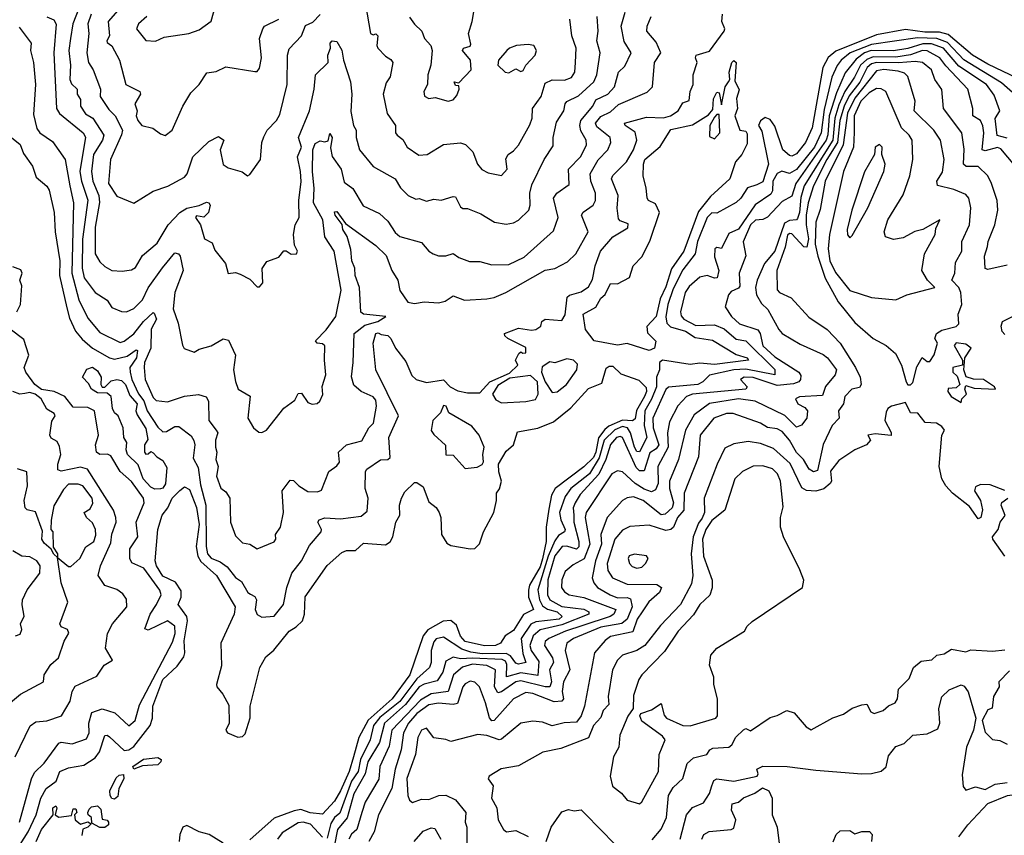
# Model space of a CAD drawing. Extents: x 1995148 to 2088947, y 769131 to 906009.
# Tile 121 of 256: x 2036093 to 2040163, y 796271 to 799642. Entities that reach past the tile are written whole.
import ezdxf

# ---------------------------------------------------------------- set-up
doc = ezdxf.new("R2010")
doc.units = 0

msp = doc.modelspace()

# ---------------------------------------------------------------- linework, layer by layer
at = {"layer": '0CON05XD'}
for points in [[(2036618.8, 799655), (2036584.3, 799625), (2036576.2, 799605), (2036615, 799556.7), (2036655, 799553.3), (2036690.2, 799569.8), (2036793.3, 799585), (2036835, 799600.8), (2036885, 799636.7), (2036904, 799705)], [(2037522.5, 799705), (2037544.2, 799585), (2037555, 799580), (2037565, 799583.3), (2037573.3, 799575), (2037569.4, 799535), (2037574.2, 799525), (2037605, 799492), (2037628, 799478), (2037635.6, 799465), (2037624.4, 799405.6), (2037608, 799382), (2037595.7, 799335), (2037612.5, 799255), (2037646.7, 799205), (2037647.5, 799175), (2037654, 799165), (2037677.4, 799147.4), (2037695, 799116), (2037742.7, 799082.7), (2037777.5, 799085), (2037845, 799126), (2037915, 799133.8), (2037936.1, 799126.1), (2037966.4, 799096.4), (2037986, 799045), (2038003.2, 799023.2), (2038030, 799010), (2038085, 798998.8), (2038108, 799025), (2038102.3, 799067.7), (2038112.5, 799085), (2038135, 799100), (2038155, 799123.8), (2038201.7, 799208.3), (2038212.5, 799235), (2038213.5, 799275), (2038249.2, 799325), (2038265, 799380), (2038295, 799394.2), (2038345, 799391.8), (2038375, 799402.9), (2038387.8, 799425), (2038390.5, 799465), (2038394.3, 799525), (2038375.8, 799575), (2038367.5, 799645)], [(2037865, 799306.2), (2037885, 799311.2), (2037900.7, 799329.3), (2037910, 799355), (2037908.3, 799368.3), (2037895, 799370), (2037890, 799385), (2037908.3, 799381.7), (2037960, 799435), (2037957.5, 799475), (2037923.3, 799515), (2037927.5, 799525), (2037955, 799533.3), (2037958.3, 799541.7), (2037948, 799585), (2037964.3, 799635), (2037978.5, 799725)], [(2036060, 799155), (2036095, 799126.9), (2036109.1, 799089.1), (2036147, 799037), (2036161.2, 798991.2), (2036205, 798953.8), (2036215, 798937.5), (2036235.5, 798845), (2036240.5, 798765), (2036259.6, 798645), (2036257.5, 798585), (2036288.5, 798451.5), (2036298.7, 798408.7), (2036323.8, 798355), (2036351.2, 798321.2), (2036394.4, 798284.4), (2036465, 798244.7), (2036485, 798239.5), (2036538.3, 798251.7), (2036575, 798278.1), (2036580, 798275), (2036576, 798245), (2036548.9, 798205), (2036549.8, 798185), (2036557.4, 798155), (2036585, 798096.1), (2036606.4, 798066.4), (2036620.2, 798025), (2036665, 797958.5), (2036685, 797938.9), (2036699.8, 797940.2), (2036735, 797961.4), (2036751.4, 797961.4), (2036802.7, 797922.7), (2036813.5, 797903.5), (2036816.8, 797885), (2036810.5, 797830.5), (2036831.5, 797791.5), (2036840.2, 797720.2), (2036863, 797635), (2036864.3, 797465), (2036869.7, 797435), (2036885, 797417.1), (2036922.1, 797402.1), (2036950.9, 797380.9), (2036985, 797336), (2037010, 797320), (2037036.2, 797275), (2037047.8, 797267.8), (2037065, 797258), (2037072.2, 797245), (2037066.9, 797205), (2037075, 797183.8), (2037095, 797172.5), (2037145, 797177.5), (2037184.4, 797225), (2037197.5, 797295), (2037218.8, 797355), (2037257.8, 797405), (2037291.7, 797468.3), (2037339.5, 797525), (2037341.4, 797535), (2037326, 797565), (2037331.2, 797575), (2037355, 797583.1), (2037419.3, 797579.3), (2037505, 797590), (2037529.5, 797610.5), (2037534.2, 797665), (2037521.2, 797705), (2037522.9, 797775), (2037528, 797785), (2037585, 797823.5), (2037615, 797824.4), (2037625, 797832.5), (2037620, 797915), (2037659.7, 798005), (2037566.2, 798195), (2037554.6, 798305.4), (2037565, 798345.8), (2037575, 798348.1), (2037588.3, 798341.7), (2037615, 798337.1), (2037627.5, 798325), (2037646.4, 798285), (2037689, 798229), (2037715, 798171.9), (2037732.9, 798155), (2037775, 798142.7), (2037845, 798154), (2037872.5, 798125), (2037905, 798108.6), (2037945, 798100), (2037995, 798100), (2038036.2, 798145), (2038118.7, 798181.3), (2038152.5, 798215), (2038143.3, 798235), (2038157, 798263), (2038165, 798270), (2038173.6, 798263.6), (2038186, 798265), (2038185, 798286.7), (2038111.2, 798325), (2038098.8, 798335), (2038097.5, 798345), (2038155, 798366.9), (2038209.1, 798359.1), (2038227.6, 798362.4), (2038247.5, 798375), (2038251.2, 798395), (2038265.8, 798404.2), (2038335, 798398.6), (2038348, 798422), (2038357.1, 798495), (2038366.4, 798503.6), (2038415, 798518.1), (2038445, 798537.5), (2038461.7, 798568.3), (2038472.7, 798625), (2038493.8, 798685), (2038545, 798744.5), (2038607.6, 798782.4), (2038608.3, 798798.3), (2038575, 798810.8), (2038568.7, 798818.7), (2038563.5, 798863.5), (2038567.3, 798915), (2038539.5, 798985), (2038545, 798998.1), (2038602.3, 799055), (2038630.3, 799105), (2038643.9, 799145), (2038637.6, 799177.6), (2038595.8, 799205), (2038593.8, 799215), (2038685, 799238.8), (2038755, 799237.3), (2038784, 799245), (2038815.8, 799265), (2038835, 799299.2), (2038861.2, 799308.8), (2038865.6, 799345), (2038877.1, 799375), (2038876.9, 799415), (2038894.5, 799465), (2038886.8, 799485), (2038889.6, 799495), (2038945, 799512.2), (2039005.5, 799595), (2039007.8, 799605), (2038996.5, 799635), (2038998.6, 799665)], [(2036205, 799654.2), (2036235, 799642), (2036244.5, 799624.5), (2036234.7, 799505), (2036245.6, 799275), (2036257.5, 799255), (2036355.7, 799175), (2036366.1, 799156.1), (2036342.5, 799015), (2036348.9, 798975), (2036375.7, 798895.7), (2036353.1, 798735), (2036351.9, 798615), (2036360.6, 798575), (2036405, 798514.4), (2036455, 798482.9), (2036475, 798452.5), (2036515, 798435.7), (2036535, 798434.3), (2036565, 798448.6), (2036600.8, 798485), (2036625, 798534.4), (2036683.4, 798616.6), (2036735, 798679.2), (2036750, 798675), (2036756.9, 798665), (2036769, 798605), (2036734.3, 798515), (2036727.4, 798447.4), (2036748.3, 798388.3), (2036766.4, 798296.4), (2036773.9, 798283.9), (2036815, 798267.5), (2036835, 798280), (2036885, 798294), (2036935, 798323.3), (2036957, 798317), (2036985.7, 798255), (2036977.5, 798195), (2036985, 798147.5), (2036996.7, 798115), (2037045.9, 798085.9), (2037036.7, 797995), (2037060, 797955), (2037082.5, 797937.5), (2037095, 797936.7), (2037113.9, 797946.1), (2037185, 798036.2), (2037230.8, 798069.2), (2037245, 798096.7), (2037258.8, 798098.8), (2037285, 798060), (2037303, 798053), (2037323.6, 798056.4), (2037333.9, 798066.1), (2037346.8, 798093.2), (2037344.3, 798125.7), (2037358.6, 798175), (2037353.3, 798235), (2037354.4, 798294.4), (2037345, 798302.9), (2037322.5, 798305), (2037316, 798315), (2037359.7, 798360.3), (2037400, 798415), (2037422.3, 798525), (2037393.1, 798685), (2037355, 798744.3), (2037346.6, 798815), (2037307.3, 798885), (2037311.4, 798945), (2037303.3, 799015), (2037304.8, 799105), (2037315, 799131.1), (2037335, 799142), (2037355, 799137.5), (2037368.3, 799141.7), (2037375, 799172.5), (2037385.8, 799155), (2037377.7, 799112.3), (2037385, 799076.7), (2037422.5, 799025), (2037435, 798971.2), (2037470.8, 798945), (2037513.1, 798873.1), (2037580.9, 798840.9), (2037615, 798808.9), (2037645, 798762.5), (2037665, 798745.7), (2037755, 798720.8), (2037785, 798686.2), (2037802.5, 798675), (2037825, 798666), (2037855, 798666), (2037885, 798676.2), (2037908.8, 798658.8), (2037953.4, 798643.4), (2037995, 798642.5), (2038045, 798629.1), (2038115, 798630.9), (2038179.3, 798660.7), (2038300, 798770), (2038319.4, 798825), (2038300, 798905), (2038314.2, 798925), (2038365, 798961.2), (2038361.8, 799025), (2038412.8, 799077.2), (2038436.4, 799125), (2038434.5, 799145), (2038412.7, 799182.7), (2038408.4, 799205), (2038413.4, 799225), (2038462, 799285), (2038475, 799311.1), (2038525, 799334.5), (2038551.9, 799365), (2038568.6, 799425), (2038595, 799450), (2038621.4, 799505), (2038592, 799552), (2038580, 799615), (2038595.9, 799674.1)], [(2036341.1, 799695), (2036313.3, 799625), (2036303.4, 799565), (2036297.3, 799515), (2036304.1, 799454.1), (2036301.2, 799395), (2036307.3, 799377.3), (2036330.6, 799355), (2036331.1, 799335), (2036345, 799312.5), (2036345, 799284.4), (2036365, 799253.8), (2036395.5, 799235), (2036441.6, 799165), (2036436.1, 799145), (2036399.2, 799085), (2036390.2, 799015), (2036395.2, 798975.2), (2036420.7, 798915), (2036423.6, 798886.4), (2036406, 798785), (2036405.7, 798675), (2036425, 798642), (2036445, 798622), (2036475, 798605.8), (2036517.3, 798602.7), (2036555, 798608), (2036571.7, 798618.3), (2036601.7, 798668.3), (2036661.1, 798718.9), (2036706.7, 798795), (2036755, 798845.6), (2036785, 798863.3), (2036835.5, 798874.5), (2036865, 798888), (2036875.6, 798885.6), (2036880.8, 798875), (2036874.2, 798845), (2036855, 798826), (2036825, 798831.2), (2036820.8, 798825), (2036840.8, 798795), (2036856.8, 798736.8), (2036889.5, 798719.5), (2036899.5, 798689.5), (2036943.8, 798635), (2036955, 798593.3), (2036985, 798597.5), (2037005, 798590), (2037045, 798570), (2037075, 798537.5), (2037085, 798537.5), (2037098.8, 798555), (2037095.8, 798614.2), (2037115, 798643.3), (2037165, 798661.2), (2037185, 798686.7), (2037195, 798687.5), (2037215, 798673.3), (2037237.5, 798675), (2037242.5, 798685), (2037229.2, 798710.8), (2037225.6, 798755), (2037232.5, 798795), (2037248.8, 798825), (2037246.8, 798895), (2037256.5, 798973.5), (2037254.7, 799015), (2037242.1, 799075), (2037258.9, 799115), (2037245.5, 799155), (2037291.9, 799265), (2037310.9, 799355), (2037315.7, 799414.3), (2037368.5, 799465), (2037367.8, 799495), (2037378.9, 799525), (2037377.5, 799545), (2037385, 799555.6), (2037405, 799552), (2037425, 799516.7), (2037431.8, 799475), (2037460.6, 799385), (2037466.7, 799335), (2037462.6, 799262.6), (2037472.9, 799205), (2037484.2, 799185), (2037484, 799155), (2037497.8, 799105), (2037555, 799035.8), (2037645, 798984.2), (2037667.6, 798947.6), (2037698.8, 798915), (2037730.5, 798900.5), (2037745, 798903.8), (2037775, 798892.5), (2037805, 798900), (2037836.1, 798896.1), (2037885, 798912), (2037895, 798910), (2037915, 798868.8), (2037925, 798862), (2037945, 798862), (2038000.3, 798840.3), (2038055.9, 798805.9), (2038105, 798797.5), (2038135, 798802.5), (2038155, 798814.2), (2038197.5, 798855), (2038204.2, 798875), (2038202.2, 798925), (2038210.2, 798959.8), (2038260.8, 799065), (2038298.8, 799121.2), (2038298.5, 799155), (2038311.8, 799218.2), (2038343.1, 799265), (2038347.8, 799295), (2038355, 799304.3), (2038402.9, 799327.1), (2038467.3, 799385), (2038478.8, 799415), (2038493.5, 799505), (2038479.1, 799555), (2038484.6, 799595), (2038480.6, 799655)], [(2036388.5, 799665), (2036374.7, 799625), (2036379.6, 799585), (2036371.2, 799505), (2036378.2, 799465), (2036396.7, 799435), (2036427.8, 799355), (2036425.7, 799325), (2036461.5, 799271.5), (2036487.5, 799245), (2036518.2, 799185), (2036515, 799165.8), (2036468.6, 799065), (2036461.1, 798965), (2036495, 798913.3), (2036565, 798884), (2036645, 798934), (2036705.7, 798954.3), (2036775, 798990.8), (2036785.5, 799005), (2036809.2, 799075), (2036875, 799138.8), (2036915, 799160), (2036936.7, 799145), (2036922, 799105), (2036934.2, 799044.2), (2036955, 799030.4), (2037013, 799013), (2037035, 798996.7), (2037045, 799002.5), (2037088.8, 799065), (2037094.4, 799135), (2037102.1, 799157.9), (2037116.2, 799185), (2037155, 799226.2), (2037169.3, 799250.7), (2037199.4, 799375), (2037201.1, 799495), (2037207.6, 799522.4), (2037258.6, 799575), (2037275, 799618.8), (2037305, 799632.5), (2037335, 799663.8)], [(2036508.3, 799691.7), (2036459.5, 799635), (2036464.4, 799575), (2036453.1, 799555), (2036455, 799547.5), (2036474.5, 799534.5), (2036505.6, 799475), (2036532.9, 799375), (2036590, 799345), (2036593.3, 799335), (2036568.8, 799295), (2036578.8, 799265), (2036574.4, 799245), (2036581.2, 799225), (2036598.8, 799205), (2036643.9, 799193.9), (2036675, 799170), (2036695, 799163.3), (2036723.1, 799185), (2036767.5, 799285), (2036800.7, 799339.3), (2036836, 799375), (2036867.7, 799422.3), (2036905, 799428), (2036945, 799448), (2037065, 799427.5), (2037075, 799427.5), (2037085, 799442.5), (2037092.9, 799485), (2037084.2, 799565), (2037098, 799605), (2037105, 799616), (2037164, 799645)], [(2036091.2, 799611.2), (2036140.6, 799545), (2036138.5, 799515), (2036150, 799465), (2036159.1, 799375), (2036150.7, 799250.7), (2036165, 799192.5), (2036176.2, 799175), (2036229.5, 799139.5), (2036280.8, 799065), (2036301.3, 798955), (2036315.9, 798885), (2036308.9, 798595), (2036337.8, 798485), (2036375, 798409.2), (2036425, 798349.5), (2036508.3, 798308.3), (2036525, 798313.5), (2036565, 798343.9), (2036604.8, 798395.2), (2036645, 798432), (2036649.7, 798429.7), (2036658.5, 798405), (2036637.3, 798362.7), (2036635.2, 798285), (2036610, 798225), (2036608.2, 798205), (2036611.6, 798155), (2036645, 798081.2), (2036658.3, 798068.3), (2036705, 798063.1), (2036775, 798086.8), (2036832.6, 798092.6), (2036863.8, 798083.8), (2036874.5, 798065), (2036875.4, 797985.4), (2036906, 797945), (2036912, 797935), (2036903.3, 797905), (2036902.5, 797875), (2036908.8, 797855), (2036904.2, 797825), (2036914.2, 797795), (2036907.1, 797755), (2036925, 797706.2), (2036945, 797691.2), (2036962, 797665), (2036964.3, 797565), (2036985, 797508.8), (2037015, 797480), (2037045, 797474.3), (2037075, 797455.7), (2037145, 797484.3), (2037152, 797495), (2037150.8, 797515), (2037172, 797545), (2037183.8, 797605), (2037178.9, 797695), (2037211.1, 797738.9), (2037225, 797738), (2037246.7, 797715), (2037285, 797692.7), (2037325, 797690.6), (2037341.7, 797698.3), (2037372, 797775), (2037405, 797798.6), (2037415, 797813.8), (2037411.2, 797855), (2037445, 797884.4), (2037507.8, 797902.2), (2037537.1, 797955), (2037555.8, 797975), (2037567.9, 798045), (2037565, 798070), (2037555, 798084), (2037505, 798105.8), (2037475, 798132), (2037465.6, 798165.6), (2037471.5, 798225), (2037475.4, 798345), (2037520.1, 798379.9), (2037573.8, 798395), (2037607.5, 798415), (2037515, 798424.6), (2037503.1, 798433.1), (2037498, 798535), (2037480.6, 798585), (2037479.5, 798615), (2037466.4, 798645), (2037462.7, 798692.7), (2037446.5, 798746.5), (2037429.2, 798775), (2037426.1, 798796.1), (2037396.9, 798835), (2037395, 798848), (2037405, 798849.4), (2037440.2, 798800.2), (2037565, 798709.2), (2037608.2, 798668.2), (2037631.5, 798605), (2037656.1, 798566.1), (2037665, 798523.3), (2037697.5, 798475), (2037725, 798469.2), (2037765, 798475.8), (2037825, 798472.5), (2037851.7, 798478.3), (2037885, 798501.2), (2037932.7, 798482.7), (2038025, 798488.6), (2038055, 798494.3), (2038103.3, 798515), (2038265, 798607.5), (2038305, 798614.4), (2038358.3, 798641.7), (2038392, 798675), (2038442.9, 798765), (2038415.8, 798835), (2038422.7, 798847.3), (2038464.2, 798875), (2038474.3, 798895), (2038473.5, 798925), (2038454.5, 798975), (2038452.2, 799005), (2038485, 799062.9), (2038524.3, 799105), (2038537.1, 799135), (2038534.4, 799155), (2038479.5, 799199.5), (2038474.2, 799215), (2038495, 799242.5), (2038535, 799261.8), (2038568.6, 799291.4), (2038687.2, 799342.8), (2038709.2, 799365), (2038717.1, 799465), (2038744.3, 799505), (2038725, 799549.2), (2038685.7, 799595), (2038687.1, 799615), (2038703.5, 799655)], [(2037705, 799653.3), (2037725, 799623.8), (2037756.2, 799595), (2037767.1, 799565), (2037792.5, 799535), (2037798.6, 799515), (2037792.5, 799455), (2037780, 799415), (2037778.8, 799375), (2037764.2, 799345), (2037766.2, 799326.2), (2037785, 799316.7), (2037810.7, 799320.7), (2037865, 799306.2)], [(2040219.7, 799399.7), (2040095, 799458.2), (2040032.5, 799495), (2039931.4, 799581.4), (2039895, 799590.6), (2039835, 799591.3), (2039755, 799602.4), (2039635, 799580.4), (2039467.6, 799512.4), (2039435, 799485.4), (2039413.1, 799445), (2039369.2, 799195), (2039341.5, 799135), (2039305, 799087.5), (2039285, 799077.8), (2039275, 799080.5), (2039248.4, 799105), (2039215, 799202), (2039195, 799230), (2039175, 799237.5), (2039155, 799224), (2039147.1, 799205), (2039161.8, 799181.8), (2039188.3, 799045), (2039165, 798971.5), (2039140.2, 798959.8), (2039102, 798948), (2039074.4, 798905), (2039055, 798886.9), (2038975, 798842), (2038955, 798844), (2038935, 798824.3), (2038895.3, 798725), (2038885.5, 798675), (2038835, 798607.9), (2038795, 798529.2), (2038772.9, 798465), (2038764, 798414), (2038768, 798388), (2038783.3, 798373.3), (2038845, 798354.2), (2038885, 798328.1), (2038957.5, 798317.5), (2039055, 798258.9), (2039101.2, 798245), (2039106.2, 798235), (2038965, 798217.3), (2038905, 798222.6), (2038865, 798216.5), (2038751.2, 798235), (2038738.8, 798225), (2038738.8, 798195), (2038725.4, 798164.6), (2038725.2, 798125), (2038705.7, 798074.3)], [(2040209.9, 799329.9), (2040151.7, 799381.7), (2039996.2, 799476.2), (2039928.6, 799548.6), (2039885, 799564.2), (2039805, 799567.1), (2039615, 799539.9), (2039525.8, 799505), (2039489.1, 799475), (2039473, 799453), (2039450.2, 799405), (2039419, 799271), (2039405.8, 799175), (2039378.3, 799115), (2039305, 799023.2), (2039275, 799006.9), (2039244.4, 799015.6), (2039225, 799006), (2039206.5, 798975), (2039205.3, 798935), (2039198.7, 798921.3), (2039133.1, 798876.9), (2039064.2, 798775.8), (2039025, 798758.6), (2038995, 798696.2), (2038975, 798700.8), (2038966.2, 798695), (2038965, 798662.5), (2038983.2, 798605), (2038977.1, 798575), (2038965, 798573.6), (2038935, 798585.5), (2038905, 798577.8), (2038860.6, 798539.4), (2038844.6, 798515), (2038825.5, 798435), (2038828.3, 798418.3), (2038838.6, 798405), (2038887.9, 798377.9), (2038965, 798381.7), (2039004.9, 798364.9), (2039055, 798322.4), (2039095, 798314.7), (2039215, 798195.9), (2039215.4, 798175), (2039095, 798198.1), (2039045, 798195.4), (2038945, 798172.5), (2038917.5, 798145), (2038896.2, 798135), (2038775, 798123.8), (2038765, 798113.1), (2038710.2, 797995), (2038712.2, 797955), (2038735.5, 797884.5), (2038725, 797868.2), (2038697.8, 797852.2), (2038675, 797776.9), (2038655, 797777.7), (2038641.8, 797791.8), (2038585.2, 797915.2), (2038575, 797920), (2038560.4, 797915), (2038535, 797886.5), (2038516, 797825), (2038486.8, 797763.2), (2038410.6, 797679.4), (2038389.1, 797645), (2038381.8, 797625), (2038384.7, 797594.7), (2038384, 797565), (2038404.7, 797485), (2038405, 797462.9), (2038395, 797454), (2038355, 797466.2), (2038335.2, 797464.8), (2038305, 797426.5), (2038277.1, 797327.1), (2038274.8, 797265), (2038285, 797244.1), (2038335, 797217), (2038425, 797205.7), (2038445.6, 797195), (2038445.6, 797185), (2038335, 797141.4), (2038245, 797120.2), (2038215.3, 797095), (2038202.6, 797055), (2038208.3, 797035), (2038239.5, 796989.5), (2038235, 796931.1), (2038165, 796942), (2038105.5, 796925.5), (2038107.6, 796977.6), (2038101, 796991), (2038088, 796998), (2037965, 797003.8), (2037915, 797000.3), (2037885, 797007.3), (2037855, 796991.4), (2037842.9, 796945), (2037819.2, 796909.2), (2037765, 796896.4), (2037745, 796884.2), (2037688.9, 796811.1), (2037601.9, 796735), (2037580.6, 796655), (2037532.6, 796575), (2037521, 796525), (2037475, 796441.8), (2037446.8, 796343.2), (2037406.9, 796295), (2037392.7, 796225)], [(2040175, 799152), (2040134.2, 799164.2), (2040125.8, 799234.2), (2040144.6, 799265), (2040120.9, 799330.9), (2040089.7, 799375), (2039975, 799450.7), (2039912.3, 799525), (2039861.9, 799541.9), (2039827.2, 799542.8), (2039765, 799523.4), (2039705, 799514), (2039613.3, 799515), (2039585.8, 799505), (2039550.8, 799479.2), (2039505, 799422.9), (2039470.1, 799340.1), (2039439.1, 799245), (2039434.1, 799165.9), (2039427.5, 799145), (2039301.9, 798965), (2039285, 798912.9), (2039245, 798890.9), (2039185, 798825.4), (2039165, 798816.6), (2039135, 798814), (2039114.2, 798795), (2039083.8, 798723.8), (2039094.4, 798665.6), (2039068, 798595), (2039069.8, 798540.2), (2039065, 798532.5), (2039035, 798519.2), (2039022.9, 798505), (2039009.2, 798455), (2039035.7, 798415), (2039068.6, 798385), (2039145, 798360), (2039154.1, 798345), (2039165, 798294.6), (2039215, 798248.8), (2039314, 798185), (2039321.7, 798171.7), (2039320.8, 798155), (2039313.8, 798145), (2039292.4, 798137.6), (2039225, 798130.6), (2039125, 798162.9), (2039087.5, 798165), (2039073.3, 798155), (2039100.8, 798125), (2039095.3, 798114.7), (2038875, 798094.2), (2038850, 798085), (2038814.1, 798045.9), (2038779.8, 797980.2), (2038770.9, 797935), (2038774.3, 797875), (2038731.8, 797795), (2038732.2, 797725), (2038721.3, 797698.7), (2038705, 797691.1), (2038675, 797701.6), (2038637.5, 797725), (2038585, 797773.1), (2038565, 797777.5), (2038541.4, 797765), (2038434.8, 797605.2), (2038430.3, 797585), (2038450.3, 797475), (2038426.5, 797413.5), (2038381.2, 797388.8), (2038348.9, 797361.1), (2038335, 797326.7), (2038333.5, 797295), (2038345, 797277.5), (2038365, 797265.6), (2038425, 797253.5), (2038557.1, 797205), (2038548.8, 797185), (2038534.5, 797175.5), (2038421.3, 797138.7), (2038350, 797115), (2038280.8, 797085), (2038265, 797072), (2038262.2, 797055), (2038295.2, 797005.2), (2038300.3, 796985), (2038283.1, 796955), (2038292.2, 796905), (2038284.8, 796885.2), (2038265.6, 796884.4), (2038165, 796909), (2038145, 796904.8), (2038085, 796863.4), (2038069.6, 796859.6), (2038056.6, 796885), (2038060.5, 796955), (2038025, 796972.8), (2037965, 796979), (2037924.4, 796965.6), (2037886.4, 796935), (2037864.9, 796865.1), (2037795, 796855.5), (2037750.8, 796829.2), (2037631.3, 796705), (2037621, 796639), (2037581.8, 796555), (2037577.4, 796502.6), (2037521.7, 796408.3), (2037507.2, 796365), (2037487.3, 796295), (2037465, 796275.6), (2037453.8, 796255)], [(2040258.5, 798978.5), (2040148.6, 799108.6), (2040135, 799113.9), (2040085, 799099.6), (2040072.5, 799105), (2040079.1, 799175), (2040075, 799203.3), (2040064.5, 799225), (2040033.8, 799245), (2040033.3, 799275), (2040013.1, 799355), (2039921.2, 799451.2), (2039896.6, 799485), (2039845, 799513.1), (2039825, 799515.2), (2039775, 799497.7), (2039715, 799487.8), (2039620.7, 799489.3), (2039595, 799478.4), (2039568.7, 799455), (2039544.8, 799405), (2039503.8, 799345), (2039479.8, 799290.2), (2039462.4, 799235), (2039455, 799144.7), (2039335.6, 798955), (2039322.1, 798907.9), (2039316.6, 798845), (2039308.9, 798821.1), (2039305, 798814.6), (2039275, 798812.8), (2039255, 798800.8), (2039214.8, 798685), (2039172.8, 798635), (2039141.6, 798565), (2039134.7, 798535.3), (2039139.4, 798505), (2039159.6, 798469.6), (2039186, 798445), (2039231.3, 798361.3), (2039245.6, 798345.6), (2039319.3, 798300.7), (2039415, 798259.1), (2039432.5, 798245), (2039469.2, 798195), (2039464, 798175), (2039425, 798125.8), (2039411.5, 798088.5), (2039316.2, 798083.8), (2039300.8, 798075), (2039310, 798055), (2039338.9, 798038.9), (2039350, 798025), (2039347.5, 797995), (2039325, 797965.8), (2039305, 797958.6), (2039255.7, 798005.7), (2039134.2, 798065), (2039065, 798075.2), (2038944.3, 798055.7), (2038881.1, 798008.9), (2038845.4, 797945), (2038816.8, 797825), (2038779.2, 797735), (2038779.6, 797705), (2038795.7, 797645), (2038790.4, 797625), (2038761.1, 797598.9), (2038745, 797596.1), (2038671.1, 797655), (2038630.2, 797670.2), (2038605, 797666.4), (2038585, 797654.4), (2038522.1, 797585), (2038495.3, 797515), (2038498.7, 797475), (2038474, 797405), (2038460, 797335), (2038466.4, 797315), (2038482.2, 797295), (2038534.5, 797264.5), (2038565, 797253), (2038605, 797253.5), (2038618.1, 797248.1), (2038625.6, 797215), (2038605, 797163.8), (2038583.1, 797146.9), (2038495, 797131.6), (2038382.2, 797085), (2038355.5, 797065), (2038348.2, 797035), (2038367.7, 796955), (2038340.8, 796905), (2038336.2, 796865), (2038341.4, 796835), (2038334.4, 796825.6), (2038302.9, 796822.9), (2038215, 796857.5), (2038185, 796861.1), (2038135, 796834.5), (2038055.4, 796745), (2038045, 796744), (2038035, 796756), (2038019, 796819)], [(2038115, 799422.5), (2038145, 799438.8), (2038165, 799428.8), (2038175, 799432), (2038185.7, 799455), (2038224.2, 799495), (2038229.2, 799515), (2038218.8, 799535), (2038195, 799539.5), (2038147.5, 799535), (2038117.5, 799525), (2038107.5, 799515), (2038073.3, 799475), (2038070, 799455), (2038100, 799425), (2038115, 799422.5)], [(2038695, 798274.7), (2038605, 798304), (2038565, 798297.1), (2038468.1, 798315), (2038432.3, 798362.3), (2038422.9, 798425), (2038475.4, 798454.6), (2038495, 798490.6), (2038513, 798507), (2038535, 798552.5), (2038565, 798550), (2038613.9, 798576.1), (2038628.8, 798625), (2038666.6, 798663.4), (2038699.2, 798730.8), (2038737.8, 798845), (2038721.8, 798881.8), (2038692.5, 798895), (2038686.7, 798905), (2038683, 798947), (2038670, 798995), (2038671.5, 799045), (2038678.1, 799065), (2038741.2, 799118.8), (2038785, 799188.9), (2038875, 799207.7), (2038941.2, 799248.8), (2038958.8, 799271.2), (2038960.8, 799315), (2038975, 799343.3), (2038985, 799340), (2038995, 799290), (2039009.2, 799365), (2039023.8, 799385), (2039029.2, 799395), (2039025.8, 799425), (2039037.5, 799465), (2039045, 799473.3), (2039055.7, 799465), (2039050, 799390), (2039068.1, 799351.9), (2039056.4, 799316.4), (2039060, 799275), (2039050, 799245), (2039070.8, 799185), (2039095, 799181.4), (2039100.9, 799170.9), (2039100.8, 799129.2), (2039078.9, 799085), (2039052.9, 799055), (2039028.4, 798985), (2038948.8, 798911.2), (2038899.9, 798850.1), (2038839, 798685), (2038787.8, 798612.2), (2038765, 798538), (2038740.9, 798489.1), (2038725, 798416), (2038686.4, 798373.6), (2038688.3, 798348.3), (2038723.6, 798313.6), (2038717.1, 798285), (2038695, 798274.7)], [(2040175, 798627.5), (2040095, 798610), (2040085, 798613.3), (2040081.4, 798665), (2040094.5, 798705.5), (2040096.7, 798725), (2040124.6, 798795), (2040136.2, 798855), (2040134.5, 798895), (2040111.1, 798965), (2040095, 798997.5), (2040055.8, 799035), (2040005.5, 799035.5), (2039994.6, 799044.6), (2039997.7, 799107.7), (2039987.3, 799175), (2039911.4, 799275), (2039905, 799353.3), (2039876.7, 799395), (2039861.9, 799435), (2039825, 799465.3), (2039795, 799469.8), (2039726.2, 799463.8), (2039635, 799465.9), (2039615, 799460.5), (2039596.8, 799445), (2039565.8, 799384.2), (2039522.6, 799327.4), (2039501.5, 799285), (2039483.6, 799225), (2039473.8, 799135), (2039430.4, 799065), (2039375.4, 798955.4), (2039352.4, 798885), (2039344.5, 798835), (2039344.2, 798795), (2039353.8, 798736.2), (2039347.3, 798702.7), (2039335, 798703.1), (2039285, 798757.1), (2039275, 798759.1), (2039267.9, 798752.1), (2039257.6, 798702.4), (2039222.7, 798605), (2039223.9, 798526.1), (2039233.8, 798515), (2039282.8, 798492.8), (2039355, 798413.3), (2039431.7, 798361.7), (2039485, 798305.5), (2039548, 798205), (2039567.6, 798165), (2039571.5, 798135), (2039565, 798122.5), (2039532.5, 798115), (2039504.5, 798085.5), (2039498.6, 798055), (2039477.5, 798025), (2039481.2, 797995), (2039451.4, 797965), (2039414, 797886), (2039391.4, 797778.6), (2039375, 797773.8), (2039357.5, 797785), (2039333.8, 797825), (2039305, 797853.1), (2039275.4, 797905), (2039245, 797940), (2039225, 797951.8), (2039185, 797957.2), (2039155, 797974.6), (2039042.5, 798015), (2039014.5, 798014.5), (2038962.1, 797995), (2038905.8, 797925), (2038899.1, 797835), (2038839.7, 797685), (2038838.6, 797615), (2038812.5, 797585), (2038795.7, 797544.3), (2038784.8, 797535.2), (2038765, 797531.6), (2038695, 797553.6), (2038615, 797547.8), (2038585, 797531.9), (2038553.9, 797495), (2038521.4, 797395), (2038525, 797366), (2038543.3, 797335), (2038605, 797308.9), (2038727.2, 797307.2), (2038745.8, 797295), (2038738.1, 797275), (2038694.3, 797235.7), (2038665.9, 797194.1)], [(2039765, 798132.5), (2039775, 798133.3), (2039785, 798143.3), (2039802.4, 798207.6), (2039823.9, 798246.1), (2039845, 798230), (2039855, 798230), (2039873.4, 798256.6), (2039887.1, 798305), (2039876.2, 798325), (2039883.5, 798345), (2039905, 798359.2), (2039965, 798374.6), (2039975.7, 798385), (2039973.3, 798425), (2039987.5, 798465), (2039984, 798515), (2039976, 798535), (2039947.1, 798565), (2039958.9, 798595), (2039961.7, 798638.3), (2039987.7, 798685), (2039988.2, 798725), (2040019.6, 798795), (2040024.6, 798865), (2040016.4, 798905), (2040005, 798919.1), (2039955, 798940), (2039887, 798957), (2039884.4, 798975), (2039907.6, 799012.4), (2039915.5, 799065), (2039900, 799145), (2039872.2, 799185), (2039791.5, 799265), (2039795.6, 799305), (2039765, 799407.5), (2039750.8, 799420.8), (2039725, 799430), (2039665, 799436.9), (2039635, 799430.5), (2039545, 799318.3), (2039515, 799256.1), (2039497, 799125), (2039423, 798975), (2039402.9, 798857.1), (2039384.7, 798805), (2039381.8, 798715), (2039392.2, 798665), (2039423.5, 798573.5), (2039476.6, 798476.6), (2039545, 798390), (2039622, 798325), (2039675, 798296.2), (2039713, 798263), (2039738.8, 798215), (2039757.5, 798145), (2039765, 798132.5)], [(2039715, 798484), (2039760, 798505), (2039876.9, 798535), (2039846, 798566), (2039822.5, 798605), (2039834.2, 798675), (2039877.5, 798755), (2039880.8, 798779.2), (2039897.5, 798815), (2039826.7, 798775), (2039793, 798767), (2039745, 798740), (2039705, 798734.2), (2039672, 798745), (2039667.5, 798765), (2039682.2, 798815), (2039745, 798918.8), (2039772.7, 798997.3), (2039785.6, 799065), (2039782.2, 799145), (2039770, 799165), (2039737.8, 799195), (2039674.2, 799345), (2039655, 799357.1), (2039635, 799358.5), (2039605, 799339.7), (2039570.4, 799305), (2039542.3, 799245), (2039543.5, 799176.5), (2039539.7, 799115), (2039498.8, 799015), (2039441.1, 798755), (2039435.5, 798695), (2039442.9, 798645), (2039465, 798597.5), (2039525, 798522.9), (2039614.5, 798494.5), (2039715, 798484)], [(2038965, 799150), (2038987.5, 799175), (2038985, 799250), (2038975, 799250), (2038965, 799240), (2038946.7, 799205), (2038945, 799160), (2038965, 799150)], [(2039525, 798741.2), (2039535, 798750), (2039600, 798865), (2039665.8, 799015), (2039671.2, 799045), (2039657.5, 799085), (2039658, 799115), (2039647, 799127), (2039630, 799115), (2039627.5, 799085), (2039585, 799013.3), (2039533.8, 798855), (2039513.6, 798775), (2039515, 798752.5), (2039525, 798741.2)], [(2036082.2, 798435), (2036097.5, 798465), (2036102.8, 798542.8), (2036094, 798565), (2036104.4, 798595), (2036097.7, 798607.7), (2036065, 798621.4)], [(2040165, 798340.4), (2040154.1, 798354.1), (2040150, 798375), (2040155.6, 798395), (2040202.2, 798417.8)], [(2036093.2, 796325), (2036142.5, 796505), (2036155, 796531.2), (2036195, 796569.2), (2036255, 796651.4), (2036265, 796655.6), (2036310.4, 796649.6), (2036370, 796670), (2036381.2, 796695), (2036378.9, 796735), (2036391.4, 796778.6), (2036435, 796794.2), (2036487.4, 796777.4), (2036545, 796724), (2036571.2, 796745), (2036589.3, 796810.7), (2036725, 797069.2), (2036736.5, 797105), (2036735.2, 797135.2), (2036705, 797157.5), (2036625, 797119.4), (2036610.8, 797125), (2036632.7, 797185), (2036658.9, 797225), (2036678.1, 797265), (2036673.1, 797285), (2036606.7, 797375), (2036556.9, 797396.9), (2036548.5, 797415), (2036549.3, 797455), (2036582, 797505), (2036575.6, 797565), (2036608.7, 797645), (2036604.6, 797665), (2036555, 797733.3), (2036508.5, 797775), (2036470, 797840), (2036456.1, 797846.1), (2036425, 797845.5), (2036410.6, 797855), (2036406.9, 797885), (2036418.8, 797925), (2036402.1, 798025), (2036375, 798040), (2036315, 798041.1), (2036280, 798085), (2036236.5, 798105), (2036184.3, 798114.3), (2036156.2, 798135), (2036119.5, 798185), (2036112.5, 798205), (2036131.6, 798255), (2036110.9, 798320.9), (2036053.6, 798363.6)], [(2039985, 798060), (2039987.5, 798075), (2040006.7, 798095), (2040000, 798115), (2040005, 798130), (2040039.3, 798119.3), (2040127.5, 798115), (2040122.5, 798125), (2040078, 798155), (2040036.6, 798156.6), (2040006.4, 798166.4), (2039996.7, 798195), (2040000, 798245), (2040027.1, 798285), (2040005, 798301.2), (2039965, 798306.5), (2039956, 798295), (2039990, 798235), (2039990, 798215), (2039950, 798205), (2039950, 798185), (2039968.3, 798168.3), (2039980, 798135), (2039965, 798120), (2039931.7, 798118.3), (2039930, 798105), (2039943.8, 798085), (2039985, 798060)], [(2038295, 798101.2), (2038315, 798103.8), (2038353.8, 798135), (2038395.8, 798195), (2038398.8, 798218.8), (2038383.3, 798235), (2038355, 798240.6), (2038305, 798224), (2038285, 798228), (2038252.6, 798207.4), (2038250.6, 798185), (2038265.7, 798145), (2038295, 798101.2)], [(2036095, 796232.7), (2036129.2, 796285), (2036161.1, 796355), (2036181, 796425), (2036202.3, 796465), (2036244.7, 796495), (2036260, 796535), (2036295, 796549.6), (2036358.5, 796561.5), (2036405, 796590.7), (2036423.7, 796616.3), (2036445, 796684), (2036455, 796685.6), (2036465, 796678.1), (2036525, 796621.9), (2036545, 796624.2), (2036565, 796637.6), (2036632.3, 796725), (2036642.7, 796755), (2036643.5, 796805), (2036685, 796914.6), (2036745, 796970.3), (2036771.4, 797008.6), (2036776.6, 797025), (2036773.8, 797075), (2036787.3, 797157.2), (2036785, 797175.6), (2036748.5, 797225), (2036761.6, 797255), (2036761.6, 797281.6), (2036737.6, 797317.6), (2036685, 797342.7), (2036658.7, 797385), (2036652.9, 797405), (2036664.7, 797535.3), (2036683.1, 797595), (2036706.5, 797625), (2036723.5, 797665), (2036755, 797696.9), (2036775, 797710.8), (2036795, 797700.9), (2036825, 797625.7), (2036835.1, 797555.1), (2036823.6, 797465), (2036829.5, 797425), (2036842.6, 797402.6), (2036906.6, 797345), (2036983.8, 797215), (2036979.4, 797185), (2036924.3, 797065), (2036927.8, 796972.2), (2036907.5, 796895), (2036908.8, 796885), (2036933.8, 796855), (2036958.6, 796808.6), (2036959.2, 796735), (2036945.8, 796705), (2036952.5, 796695), (2036995, 796676.2), (2037015, 796680), (2037025, 796690), (2037046.1, 796756.1), (2037046.2, 796805), (2037085.5, 796965), (2037111.2, 797008.8), (2037143.6, 797036.4), (2037206.9, 797115), (2037237, 797133), (2037262.1, 797157.9), (2037270.4, 797185), (2037273.3, 797256.7), (2037365, 797386.9), (2037425, 797440.6), (2037445, 797448.9), (2037481.7, 797448.3), (2037515, 797478.8), (2037605, 797472), (2037625, 797484), (2037635.5, 797505), (2037648.2, 797565), (2037664.5, 797595), (2037663.3, 797635), (2037671.8, 797665), (2037685, 797690.8), (2037725, 797730), (2037735, 797730), (2037761.1, 797711.1), (2037785, 797650), (2037815, 797626.2), (2037828, 797605), (2037834.2, 797585), (2037836.7, 797515), (2037858.5, 797478.5), (2037875, 797468.8), (2037955, 797454.6), (2037975, 797456.4), (2037994.1, 797475.9), (2038011.3, 797525), (2038053.8, 797605), (2038064.5, 797655), (2038064.5, 797685), (2038076.5, 797703.5), (2038085.4, 797735), (2038073.5, 797773.5), (2038072.8, 797805), (2038105, 797858.2), (2038135, 797884.4), (2038151.2, 797938.8), (2038235, 797953.5), (2038299.8, 797980.2), (2038371.8, 798038.2), (2038445, 798118.1), (2038500, 798140), (2038517.7, 798202.3), (2038529.6, 798210.4), (2038545, 798210.4), (2038578.8, 798178.8), (2038652.7, 798152.7), (2038682.6, 798122.6), (2038683.9, 798105), (2038676.7, 798085), (2038642.7, 798027.3), (2038638.1, 797991.9), (2038625.9, 797984.1), (2038585, 797986.7), (2038528.1, 797961.9), (2038512, 797948), (2038485.4, 797914.6), (2038475.1, 797855), (2038465, 797832.2), (2038425, 797794.7), (2038307.2, 797705), (2038292.4, 797677.6), (2038280.6, 797619.4), (2038269.2, 797545), (2038270.2, 797485), (2038255, 797414.4), (2038245, 797381.1), (2038201, 797305), (2038196.2, 797285), (2038196.9, 797255), (2038218, 797205), (2038176.5, 797183.5), (2038135, 797118.2), (2038100, 797095), (2038081.2, 797065), (2038060, 797055), (2038015, 797053.8), (2037935, 797071.9), (2037915, 797093.5), (2037899.4, 797139.4), (2037875, 797158.4), (2037843.4, 797156.6), (2037780, 797120), (2037761.9, 797095), (2037706.7, 796935), (2037632.9, 796835), (2037533.3, 796746.7), (2037494.8, 796675.2), (2037473.1, 796595), (2037454.8, 796535), (2037419.5, 796455), (2037395, 796411.8), (2037345, 796357.8), (2037294.2, 796364.2), (2037255, 796378.1), (2037227.4, 796372.6), (2037145, 796341.8), (2037045, 796252.9)], [(2036652.2, 797702.2), (2036635, 797710), (2036604.5, 797745), (2036582.7, 797802.7), (2036539.6, 797845), (2036533.1, 797865), (2036536.2, 797895), (2036524, 797915), (2036521.2, 797955), (2036500, 798005), (2036485, 798017.5), (2036476.7, 798035), (2036472, 798085), (2036455, 798098.6), (2036415, 798100), (2036390, 798115), (2036378.3, 798138.3), (2036352.5, 798165), (2036371.7, 798198.3), (2036395, 798206), (2036415, 798191.2), (2036430.8, 798165), (2036428.8, 798135), (2036433.8, 798123.8), (2036445, 798123.8), (2036471.1, 798148.9), (2036495, 798154.5), (2036515, 798151.1), (2036530.8, 798135), (2036548.4, 798088.4), (2036578.4, 798055), (2036574, 798025), (2036578.6, 798008.6), (2036615, 797952.5), (2036622.5, 797907.5), (2036610, 797885), (2036608.8, 797855), (2036615, 797846.7), (2036625, 797847.5), (2036635, 797857.5), (2036645, 797852.5), (2036660, 797835), (2036685, 797820), (2036701.1, 797791.1), (2036696.7, 797723.3), (2036685, 797706.2), (2036675, 797703.5), (2036652.2, 797702.2)], [(2038085, 798058.9), (2038185, 798063.9), (2038225, 798073.1), (2038236.9, 798095), (2038234.3, 798145), (2038205, 798172.2), (2038119.7, 798160.3), (2038070.4, 798129.6), (2038047.8, 798095), (2038061.7, 798071.7), (2038085, 798058.9)], [(2036074.5, 796595), (2036136.2, 796723.8), (2036160, 796740), (2036205, 796744.4), (2036266.7, 796765), (2036302.5, 796825), (2036310, 796865), (2036322.3, 796887.7), (2036411.7, 796928.3), (2036442, 796975), (2036477.5, 796995), (2036448.8, 797045), (2036455.8, 797105), (2036477.5, 797145), (2036535.7, 797215), (2036535, 797247.5), (2036519.7, 797269.7), (2036495, 797286.7), (2036445, 797303.8), (2036418, 797345), (2036428.2, 797385), (2036470.7, 797479.3), (2036474.3, 797515.7), (2036492.5, 797565), (2036491.5, 797585), (2036481.5, 797615), (2036374.2, 797784.2), (2036345, 797793.1), (2036265.6, 797775.6), (2036251.5, 797781.5), (2036250.8, 797805), (2036262.9, 797845), (2036258.1, 797878.1), (2036248.9, 797898.9), (2036223.2, 797913.2), (2036217.8, 797925), (2036226.8, 797983.2), (2036240, 798005), (2036236.2, 798015), (2036205, 798032.2), (2036181.9, 798075), (2036156.9, 798095), (2036135, 798101.8), (2036115, 798097.7), (2036094.7, 798094.7), (2036065.8, 798105)], [(2038705.7, 798074.3), (2038677.3, 798025), (2038674.8, 797965.2), (2038685.7, 797915), (2038655, 797855.6), (2038645, 797857.7), (2038635.2, 797875), (2038617.8, 797935), (2038605.5, 797955.5), (2038585, 797960.7), (2038552.9, 797947.1), (2038509, 797905), (2038489.2, 797830.8), (2038448.3, 797765), (2038371.3, 797705), (2038347.9, 797672.1), (2038325.3, 797605), (2038330.3, 797575), (2038348.6, 797535), (2038346, 797525), (2038320.3, 797509.7), (2038305, 797488), (2038278, 797425), (2038235.2, 797285.2), (2038241.6, 797245), (2038255, 797218.9), (2038275, 797206.2), (2038314.6, 797195), (2038335.4, 797175), (2038323.1, 797165), (2038226.7, 797153.3), (2038206.9, 797143.1), (2038166.7, 797085), (2038173.1, 797023.1), (2038185.6, 796985), (2038155, 796978.6), (2038145, 796983.2), (2038122.6, 797012.6), (2038105, 797022.4), (2038005, 797021.1), (2037958.3, 797028.3), (2037920.5, 797040.5), (2037845, 797090), (2037815, 797082.9), (2037805, 797071.2), (2037794.7, 797035), (2037793.9, 796985), (2037787.1, 796965), (2037735, 796917.8), (2037665, 796824.8), (2037582.4, 796757.6), (2037556.2, 796725), (2037542.1, 796665), (2037502.6, 796585), (2037492.5, 796535), (2037464.5, 796495), (2037416.8, 796363.2), (2037394.8, 796345), (2037379.5, 796320.5), (2037365, 796259.5)], [(2037935, 797787.5), (2037985, 797793.3), (2038005, 797803.3), (2038010, 797815), (2038007.5, 797845), (2038013.3, 797875), (2037993.3, 797925), (2037962.3, 797962.3), (2037866.7, 798016.7), (2037856, 798045), (2037845, 798048), (2037832.5, 798017.5), (2037801.8, 797985), (2037795, 797944), (2037805, 797927.5), (2037853.8, 797883.8), (2037855, 797843.8), (2037885, 797842.5), (2037935, 797787.5)], [(2040165, 797696.7), (2040105, 797719.6), (2040065, 797720.8), (2040045, 797711.9), (2040040, 797695), (2040065.6, 797655), (2040073, 797617), (2040066.9, 797585), (2040055, 797578.8), (2040019.8, 797629.8), (2039949.2, 797685), (2039922.3, 797715), (2039905.8, 797744.2), (2039894.6, 797795), (2039905.5, 797924.5), (2039916.2, 797945), (2039905, 797961.5), (2039882.5, 797975), (2039836.7, 797976.7), (2039806.6, 798016.6), (2039775, 798016.7), (2039755, 798060), (2039697.5, 798045), (2039682.5, 798035), (2039675, 798020), (2039670, 797985), (2039695.8, 797935.8), (2039695.8, 797924.2), (2039630.3, 797930.3), (2039600, 797925), (2039610, 797905), (2039593.8, 797885), (2039546.2, 797863.8), (2039479.2, 797820.8), (2039445, 797775.7), (2039449.5, 797735), (2039443.5, 797725), (2039417.4, 797702.6), (2039385, 797693.4), (2039346.2, 797696.2), (2039326.9, 797706.9), (2039277.9, 797807.9), (2039209.5, 797869.5), (2039155, 797891.2), (2039105, 797898.5), (2039045, 797889.2), (2039008.8, 797871.2), (2038976.9, 797805), (2038923.3, 797665), (2038923.5, 797605), (2038915, 797581.4), (2038898.7, 797561.3), (2038877.3, 797505), (2038869.4, 797435), (2038876.5, 797345), (2038869.9, 797310.1), (2038825.2, 797224.8), (2038741.8, 797138.2), (2038677.1, 797055), (2038645, 797035.6), (2038585, 797015.8), (2038564.5, 796995.5), (2038544.5, 796955), (2038525.4, 796844.6), (2038528.3, 796811.7), (2038505, 796787.1), (2038495, 796758), (2038465.7, 796725), (2038445, 796674.4), (2038330.6, 796629.4), (2038255.7, 796614.3), (2038155, 796558), (2038084.2, 796545.8), (2038033.8, 796515), (2038030, 796505), (2038050, 796475), (2038043.8, 796425), (2038066, 796385), (2038071.2, 796335), (2038093.8, 796295), (2038106, 796286), (2038145, 796290.6), (2038195, 796265.6)], [(2038655, 796401.2), (2038665, 796408.8), (2038734.3, 796535), (2038736.1, 796605), (2038761.1, 796665), (2038751.1, 796681.1), (2038665, 796743.1), (2038656.7, 796765), (2038660.8, 796775), (2038705, 796790), (2038745, 796816.2), (2038758, 796768), (2038767.1, 796755), (2038835, 796725.4), (2038865, 796723.1), (2038970.6, 796755), (2038977.5, 796765), (2038978, 796835), (2038962.7, 796895), (2038962.5, 796925), (2038945.3, 796975), (2038950.5, 797015), (2038975.4, 797045), (2039090, 797115), (2039100, 797135), (2039120.6, 797155), (2039329.2, 797295), (2039335.2, 797325), (2039318.3, 797368.3), (2039251.3, 797505), (2039237.7, 797545), (2039238.7, 797585), (2039249.4, 797629.4), (2039238.8, 797735), (2039226.5, 797765), (2039205, 797785.5), (2039165, 797798.2), (2039125, 797796.5), (2039081.4, 797775), (2039050, 797745), (2039008.5, 797615), (2038955, 797572.2), (2038929.8, 797535), (2038916, 797495), (2038919.7, 797425), (2038955.2, 797325), (2038956.2, 797293.8), (2038946.7, 797263.3), (2038905, 797224.5), (2038878.2, 797181.8), (2038815.5, 797115), (2038758.9, 797031.1), (2038665.6, 796935), (2038652.5, 796915), (2038631.1, 796848.9), (2038629.4, 796795), (2038607, 796763), (2038574.2, 796685), (2038570.6, 796635), (2038547.8, 796595), (2038534.3, 796515), (2038544.4, 796474.4), (2038581.2, 796445), (2038605, 796416), (2038655, 796401.2)], [(2036005, 796778.8), (2036096.2, 796855), (2036192, 796905), (2036194.2, 796935), (2036222.6, 796977.4), (2036254, 797005), (2036276.8, 797073.2), (2036296.1, 797106.1), (2036291.7, 797121.7), (2036265, 797133.3), (2036258.8, 797145), (2036292, 797235), (2036264.6, 797315), (2036250, 797420), (2036235, 797432.5), (2036224, 797454), (2036195, 797478), (2036185.7, 797495), (2036187.8, 797527.8), (2036158.3, 797608.3), (2036125, 797616.7), (2036116.7, 797625), (2036112, 797655), (2036125.6, 797715.6), (2036123.6, 797773.6), (2036085, 797786.2)], [(2036305, 797382.5), (2036342.5, 797415), (2036366.7, 797463.3), (2036400, 797485), (2036408.8, 797511.2), (2036407.1, 797535), (2036395, 797562.5), (2036370, 797585), (2036360, 797605), (2036385, 797620), (2036396.1, 797643.9), (2036393.3, 797665), (2036355, 797716.2), (2036335, 797722.5), (2036295, 797722.5), (2036275, 797700), (2036235, 797632.5), (2036223.6, 797573.6), (2036222.5, 797535), (2036230, 797525), (2036232.5, 797462.5), (2036250, 797435), (2036250, 797420), (2036295, 797382.5), (2036305, 797382.5)], [(2040165, 797424.5), (2040115.7, 797495), (2040114.4, 797505), (2040138, 797535), (2040146, 797565), (2040167.5, 797592.5), (2040150, 797635), (2040153.4, 797646.6), (2040177.8, 797665)], [(2036076.1, 797096.1), (2036095, 797101.9), (2036102, 797122), (2036096.7, 797145), (2036112.5, 797177.5), (2036103.2, 797223.2), (2036104.7, 797245), (2036125, 797285.5), (2036177.1, 797355), (2036178.6, 797385), (2036165, 797406), (2036135, 797422), (2036102.5, 797425), (2036065, 797447.5)], [(2038645, 797374.6), (2038665, 797379.4), (2038680, 797395), (2038690.8, 797415), (2038685, 797426), (2038635, 797432.9), (2038613.2, 797426.8), (2038609.2, 797415), (2038614.4, 797395), (2038625, 797381.5), (2038645, 797374.6)], [(2038665.9, 797194.1), (2038645.6, 797164.4), (2038627.3, 797112.7), (2038535, 797093.2), (2038513.3, 797076.7), (2038470, 797025), (2038428.7, 796805), (2038414.7, 796765), (2038395, 796738.8), (2038343.8, 796736.2), (2038295, 796723.6), (2038255, 796738.9), (2038215, 796743.5), (2038165, 796734.4), (2038085, 796668), (2038075, 796665.7), (2038025, 796683.8), (2037987.2, 796687.2), (2037875, 796659.2), (2037855, 796667.5), (2037805, 796674), (2037775, 796713.3), (2037755, 796706.2), (2037739.4, 796675), (2037729.1, 796605), (2037694.1, 796505.9), (2037697.5, 796435), (2037705, 796416.7), (2037716.7, 796406.7), (2037755, 796420), (2037785, 796419.5), (2037826, 796436), (2037855, 796437.5), (2037895, 796417.5), (2037937.5, 796365), (2037934.4, 796325), (2037941.9, 796305), (2037943.5, 796155)], [(2038708.1, 796251.9), (2038745, 796296), (2038766.5, 796345), (2038774.7, 796435.3), (2038795, 796469.2), (2038835, 796506), (2038852.5, 796567.5), (2038879.2, 796590.8), (2038934.3, 796605.7), (2038946.2, 796625), (2038958.1, 796631.9), (2039025, 796635.7), (2039037.1, 796645), (2039053.2, 796676.8), (2039085, 796706.7), (2039095, 796712.5), (2039115, 796703.3), (2039195, 796757.8), (2039225, 796765.6), (2039265, 796786.4), (2039295, 796776.8), (2039345, 796718.9), (2039365, 796707.5), (2039455, 796756.7), (2039498.6, 796771.4), (2039535, 796796.2), (2039575, 796810), (2039595, 796812.5), (2039611.4, 796781.4), (2039625, 796774), (2039662.7, 796787.3), (2039684.2, 796805.8), (2039712, 796818), (2039722.5, 796835), (2039726.7, 796875), (2039770.7, 796919.3), (2039787.5, 796965), (2039819.3, 796990.7), (2039863.9, 796996.1), (2039884.2, 797015.8), (2039915, 797021.2), (2039945, 797040), (2040005, 797030), (2040025, 797037.5), (2040115, 797032), (2040165, 797038.1)], [(2040185, 796951.5), (2040140.8, 796905), (2040142, 796885), (2040118.8, 796845), (2040113, 796797), (2040095, 796790), (2040072.1, 796745), (2040085, 796696.7), (2040115, 796667.5), (2040145, 796662.5), (2040175, 796647.5)], [(2038019, 796819), (2037994.3, 796885), (2037975, 796904.2), (2037955, 796907.5), (2037935, 796897.5), (2037925.7, 796885), (2037903.7, 796816.3), (2037885, 796811.8), (2037825, 796817), (2037785, 796809.7), (2037735, 796775.2), (2037701.3, 796735), (2037680.5, 796695), (2037669.7, 796625), (2037645.9, 796545), (2037631.2, 796465), (2037576.6, 796355), (2037559.4, 796285), (2037536.5, 796245)], [(2038823.8, 796255), (2038849.4, 796355), (2038875, 796385.6), (2038920, 796405), (2038945, 796444), (2038953.8, 796475), (2038962.1, 796497.9), (2038975, 796504.4), (2039045, 796494.6), (2039141.2, 796515), (2039146.2, 796525), (2039140, 796545), (2039165, 796556.5), (2039266.1, 796556.1), (2039385, 796539.7), (2039575, 796525.6), (2039615, 796526), (2039655, 796536), (2039675.4, 796554.6), (2039685, 796600), (2039715, 796638.6), (2039748.9, 796651.1), (2039785, 796684.4), (2039845, 796690), (2039888.7, 796711.3), (2039897.1, 796735), (2039892.9, 796795), (2039905, 796843.8), (2039935, 796872.5), (2039985, 796892.9), (2039998, 796888), (2040013.9, 796863.9), (2040045.2, 796755.2), (2040036.1, 796705), (2040006.9, 796635), (2039989.3, 796520.7), (2039992.7, 796472.7), (2040005, 796457.5), (2040045, 796470.8), (2040085, 796460.8), (2040125, 796481.9), (2040175, 796488.9)], [(2036565, 796544.5), (2036561.4, 796555), (2036605, 796586.4), (2036665, 796592.5), (2036678, 796585), (2036677.5, 796575), (2036665, 796562.5), (2036601.3, 796558.7), (2036565, 796544.5)], [(2036485, 796420.5), (2036475, 796423.5), (2036467.5, 796435), (2036466.2, 796455), (2036491.9, 796508.1), (2036505, 796520), (2036522.9, 796522.9), (2036524.6, 796505), (2036503.5, 796465), (2036498.8, 796431.2), (2036485, 796420.5)], [(2038913.3, 796255), (2038921.4, 796275), (2038942.9, 796287.1), (2039035, 796294.4), (2039045, 796300), (2039053.1, 796335), (2039036.4, 796375), (2039038.3, 796401.7), (2039065, 796407.8), (2039085, 796425.6), (2039132, 796445), (2039163.3, 796466.7), (2039189.6, 796455), (2039204.5, 796425), (2039203.6, 796355), (2039224.2, 796304.2), (2039235.7, 796215.7)], [(2039976, 796265), (2040012.2, 796315), (2040095, 796403.1), (2040176.9, 796435), (2040225, 796441.9), (2040245, 796435.6), (2040248, 796425), (2040247.5, 796365), (2040235.9, 796305), (2040236.8, 796233.2)], [(2036161.9, 796245), (2036183.8, 796295), (2036232.5, 796355), (2036230.8, 796385), (2036242.5, 796392.5), (2036247.5, 796385), (2036240, 796355), (2036255, 796346.2), (2036307.5, 796352.5), (2036315, 796380), (2036325, 796380), (2036330, 796365), (2036320, 796355), (2036322.5, 796335), (2036345, 796316.7), (2036375, 796326.2), (2036388.3, 796318.3), (2036375, 796304.4), (2036354.1, 796295.9), (2036350, 796270)], [(2036425, 796303.8), (2036391.7, 796321.7), (2036390, 796345), (2036376.2, 796356.2), (2036375.8, 796365), (2036380.3, 796379.7), (2036390.9, 796389.1), (2036415, 796392.2), (2036428.5, 796378.5), (2036435, 796337.5), (2036455, 796333.3), (2036461.2, 796325), (2036461.2, 796315), (2036445, 796304), (2036425, 796303.8)], [(2038270, 796245), (2038290, 796305), (2038335, 796368), (2038362.7, 796377.3), (2038385, 796372), (2038415, 796375.8), (2038430.5, 796360.5), (2038555, 796232.9)], [(2037345, 796262.9), (2037295, 796316.7), (2037265, 796325.3), (2037245, 796322.3), (2037178.5, 796281.5), (2037158.6, 796255)], [(2036935, 796238.8), (2036876.2, 796275), (2036835, 796285.7), (2036785, 796312), (2036768, 796305), (2036755.7, 796275), (2036753.3, 796245)], [(2037724.3, 796245), (2037761.8, 796288.2), (2037795, 796302.2), (2037808.9, 796298.9), (2037834.3, 796255)], [(2039455.6, 796244.4), (2039468, 796275), (2039485, 796290), (2039525, 796291.2), (2039545, 796276.7), (2039575, 796286.2), (2039606.4, 796286.4), (2039616.7, 796275), (2039614, 796245)]]:
    msp.add_lwpolyline(points, dxfattribs=at)

doc.saveas('drawing.dxf')
